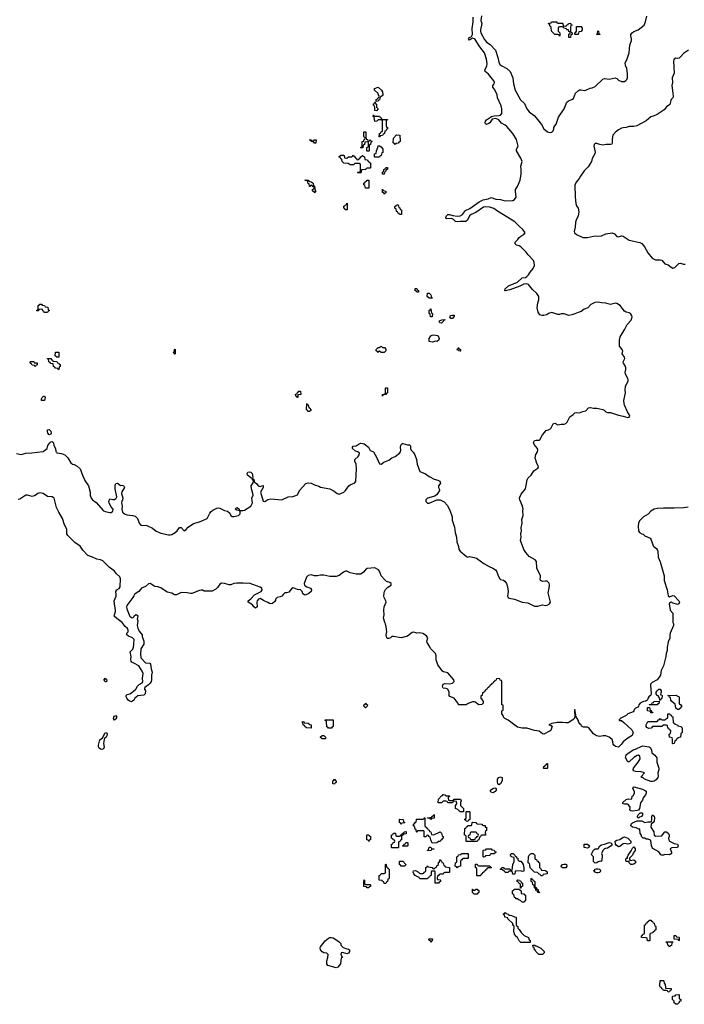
# Model space of a CAD drawing. Header units: inches. Extents: x 2547364 to 2752884, y 552026 to 708734.
# Tile 62 of 85: x 2688529 to 2697100, y 655928 to 668619. Entities that reach past the tile are written whole.
import ezdxf

# ---------------------------------------------------------------- set-up
doc = ezdxf.new("R2010")
doc.units = ezdxf.units.IN
doc.header["$MEASUREMENT"] = 0
for name, color, linetype in [('C6685', 7, 'Continuous'), ('C6686', 7, 'Continuous'), ('C6695', 7, 'Continuous'), ('C6696', 7, 'Continuous')]:
    doc.layers.add(name, color=color, linetype=linetype)

msp = doc.modelspace()

# ---------------------------------------------------------------- linework, layer by layer
at = {"layer": 'C6685', "color": 6}
msp.add_lwpolyline([(2690000, 659848), (2689985, 659835), (2689970, 659826), (2689950, 659834), (2689930, 659849), (2689910, 659874), (2689901, 659890), (2689904, 659910), (2689917, 659923), (2689950, 659931), (2689970, 659942), (2690000, 659967)], dxfattribs=at)
for points in [[(2689750, 659589), (2689738, 659610), (2689744, 659630), (2689750, 659642), (2689771, 659651), (2689781, 659630), (2689770, 659606)], [(2689590, 659214), (2689570, 659215), (2689553, 659230), (2689545, 659245), (2689546, 659270), (2689564, 659336), (2689599, 659361), (2689630, 659426), (2689650, 659432), (2689659, 659410), (2689655, 659390), (2689644, 659370), (2689625, 659355), (2689619, 659341), (2689610, 659290), (2689617, 659243), (2689610, 659221)]]:
    msp.add_lwpolyline(points, close=True, dxfattribs=at)
at = {"layer": 'C6686', "color": 6}
for points in [[(2688846, 664846), (2688842, 664862), (2688827, 664867), (2688822, 664882), (2688810, 664886), (2688778, 664882), (2688773, 664867), (2688750, 664866), (2688748, 664870), (2688762, 664878), (2688766, 664890), (2688767, 664933), (2688782, 664938), (2688790, 664954), (2688810, 664954), (2688818, 664938), (2688850, 664934), (2688858, 664918), (2688893, 664913), (2688898, 664878), (2688914, 664870), (2688898, 664862), (2688890, 664846)], [(2689030, 664106), (2689022, 664122), (2688990, 664128), (2688982, 664142), (2688966, 664150), (2688962, 664182), (2688930, 664186), (2688922, 664202), (2688906, 664210), (2688902, 664242), (2688888, 664248), (2688890, 664254), (2688932, 664252), (2688938, 664238), (2688954, 664230), (2688958, 664218), (2689010, 664212), (2689018, 664198), (2689034, 664190), (2689038, 664178), (2689050, 664174), (2689051, 664149), (2689038, 664142), (2689034, 664110)], [(2689030, 664268), (2689008, 664268), (2688987, 664287), (2688990, 664334), (2689032, 664332), (2689034, 664270)], [(2688730, 664146), (2688722, 664162), (2688690, 664166), (2688682, 664182), (2688670, 664186), (2688666, 664210), (2688670, 664214), (2688710, 664214), (2688718, 664198), (2688754, 664194), (2688754, 664170), (2688738, 664162)], [(2688850, 663709), (2688809, 663710), (2688809, 663730), (2688818, 663750), (2688830, 663762), (2688850, 663771), (2688858, 663750)], [(2688910, 663267), (2688893, 663290), (2688887, 663310), (2688890, 663331), (2688910, 663336), (2688930, 663316), (2688935, 663290), (2688930, 663275)], [(2689630, 660086), (2689622, 660102), (2689608, 660110), (2689622, 660118), (2689630, 660132), (2689638, 660118), (2689652, 660112), (2689650, 660086)]]:
    msp.add_lwpolyline(points, close=True, dxfattribs=at)
for points in [[(2688490, 663029), (2688550, 663016), (2688610, 663030), (2688685, 663035), (2688830, 663052), (2688884, 663090), (2688894, 663130), (2688916, 663164), (2688930, 663177), (2688950, 663184), (2688966, 663166), (2688969, 663130), (2688989, 663090), (2688995, 663055), (2689003, 663043), (2689010, 663038), (2689070, 663027), (2689110, 663010), (2689150, 662970), (2689189, 662909), (2689210, 662892), (2689230, 662887), (2689270, 662865), (2689307, 662830), (2689319, 662810), (2689330, 662770), (2689370, 662679), (2689415, 662610), (2689439, 662530), (2689438, 662490), (2689450, 662450), (2689470, 662430), (2689517, 662397), (2689610, 662290), (2689630, 662279), (2689690, 662267), (2689711, 662269), (2689730, 662284), (2689733, 662310), (2689706, 662346), (2689685, 662390), (2689680, 662410), (2689690, 662442), (2689730, 662434), (2689750, 662436), (2689774, 662450), (2689780, 662470), (2689762, 662570), (2689760, 662610), (2689764, 662630), (2689770, 662641), (2689790, 662644), (2689830, 662617), (2689850, 662620), (2689870, 662615), (2689882, 662590), (2689848, 662532), (2689843, 662510), (2689858, 662450), (2689857, 662430), (2689847, 662410), (2689844, 662390), (2689850, 662350), (2689845, 662310), (2689854, 662270), (2689862, 662262), (2689879, 662250), (2689910, 662239), (2689990, 662230), (2690000, 662226)], [(2690000, 660635), (2689985, 660650), (2689932, 660672), (2689910, 660690), (2689909, 660710), (2689929, 660731), (2689930, 660750), (2689918, 660770), (2689890, 660797), (2689850, 660850), (2689780, 660900), (2689749, 660930), (2689750, 660950), (2689764, 660990), (2689764, 661010), (2689750, 661090), (2689749, 661130), (2689773, 661190), (2689775, 661210), (2689770, 661250), (2689781, 661270), (2689811, 661289), (2689823, 661310), (2689831, 661410), (2689819, 661439), (2689776, 661476), (2689750, 661510), (2689684, 661564), (2689602, 661642), (2689570, 661657), (2689524, 661664), (2689470, 661691), (2689410, 661714), (2689343, 661783), (2689310, 661834), (2689242, 661882), (2689151, 661971), (2689139, 661990), (2689136, 662050), (2689108, 662108), (2689082, 662190), (2689033, 662270), (2689006, 662330), (2688973, 662450), (2688950, 662470), (2688890, 662475), (2688830, 662513), (2688790, 662521), (2688765, 662510), (2688730, 662484), (2688690, 662473), (2688630, 662490), (2688610, 662490), (2688530, 662440), (2688510, 662435)], [(2690000, 661191), (2689989, 661170), (2689910, 661070), (2689906, 661050), (2689910, 661026), (2689939, 660950), (2689950, 660930), (2689970, 660913), (2689990, 660911), (2690000, 660924)], [(2690000, 660323), (2689976, 660336), (2689965, 660350), (2689961, 660370), (2689967, 660410), (2689956, 660470), (2689990, 660507), (2689998, 660530), (2690000, 660572)]]:
    msp.add_lwpolyline(points, dxfattribs=at)
at = {"layer": 'C6695', "color": 6}
for points in [[(2690140, 660000), (2690138, 659990), (2690152, 659970), (2690146, 659930), (2690128, 659912), (2690054, 659906), (2690011, 659870), (2690006, 659854), (2690000, 659848)], [(2690000, 659967), (2690028, 659991), (2690033, 660000)], [(2694557, 660000), (2694554, 659990), (2694538, 659982), (2694530, 659966), (2694518, 659962), (2694513, 659947), (2694498, 659942), (2694494, 659910), (2694478, 659902), (2694474, 659890), (2694474, 659870), (2694485, 659865), (2694505, 659830), (2694505, 659810), (2694487, 659793), (2694450, 659790), (2694402, 659822), (2694390, 659827), (2694370, 659827), (2694314, 659806), (2694288, 659788), (2694190, 659786), (2694183, 659803), (2694130, 659875), (2694075, 659895), (2694069, 659910), (2694069, 659950), (2694050, 659989), (2694030, 660000), (2694026, 660000)], [(2696669, 660000), (2696670, 659990), (2696672, 659930), (2696667, 659913), (2696643, 659890), (2696631, 659870), (2696627, 659853), (2696618, 659842), (2696605, 659835), (2696597, 659837), (2696572, 659830), (2696530, 659809), (2696514, 659790), (2696511, 659769), (2696503, 659757), (2696470, 659744), (2696456, 659730), (2696451, 659709), (2696441, 659699), (2696371, 659670), (2696349, 659651), (2696271, 659610), (2696266, 659594), (2696254, 659590), (2696265, 659585), (2696290, 659585), (2696322, 659562), (2696425, 659465), (2696439, 659430), (2696426, 659394), (2696359, 659350), (2696311, 659309), (2696285, 659275), (2696250, 659244), (2696211, 659251), (2696189, 659269), (2696182, 659282), (2696180, 659310), (2696170, 659341), (2696133, 659373), (2696086, 659390), (2696054, 659390), (2696010, 659379), (2695969, 659389), (2695930, 659414), (2695869, 659490), (2695850, 659501), (2695799, 659499), (2695773, 659513), (2695768, 659530), (2695757, 659537), (2695739, 659559), (2695729, 659590), (2695702, 659642), (2695690, 659646), (2695683, 659617), (2695664, 659596), (2695602, 659558), (2695570, 659554), (2695530, 659559), (2695461, 659559), (2695391, 659549), (2695354, 659530), (2695383, 659523), (2695402, 659510), (2695390, 659498), (2695383, 659470), (2695369, 659451), (2695290, 659410), (2695270, 659413), (2695230, 659450), (2695170, 659458), (2695070, 659486), (2695010, 659487), (2694950, 659501), (2694830, 659590), (2694786, 659610), (2694767, 659627), (2694766, 659650), (2694746, 659670), (2694746, 659710), (2694762, 659718), (2694766, 659730), (2694766, 659770), (2694762, 659782), (2694746, 659790), (2694746, 660000)]]:
    msp.add_lwpolyline(points, dxfattribs=at)
for points in [[(2696786, 659846), (2696782, 659882), (2696768, 659888), (2696766, 659906), (2696749, 659909), (2696738, 659930), (2696738, 659950), (2696748, 659970), (2696772, 659992), (2696790, 659992), (2696802, 659970), (2696802, 659950), (2696794, 659930), (2696798, 659918), (2696810, 659914), (2696813, 659907), (2696812, 659870), (2696798, 659862), (2696790, 659846)], [(2692990, 659749), (2692969, 659770), (2692970, 659792), (2692986, 659794), (2692990, 659811), (2692998, 659798), (2693014, 659790), (2693012, 659770)], [(2696650, 659786), (2696646, 659790), (2696650, 659794), (2696682, 659798), (2696687, 659813), (2696702, 659818), (2696708, 659832), (2696774, 659834), (2696774, 659810), (2696758, 659802), (2696750, 659788)], [(2697010, 659726), (2696990, 659746), (2696982, 659802), (2696970, 659806), (2696936, 659836), (2696928, 659850), (2696922, 659882), (2696910, 659886), (2696902, 659902), (2696886, 659910), (2696990, 659912), (2697034, 659890), (2697034, 659810), (2697038, 659798), (2697050, 659794), (2697058, 659778), (2697074, 659770), (2697058, 659762), (2697054, 659750), (2697030, 659726)], [(2695690, 659726), (2695684, 659716), (2695683, 659697), (2695690, 659652), (2695702, 659658)], [(2696950, 659286), (2696946, 659290), (2696947, 659347), (2696942, 659362), (2696908, 659370), (2696906, 659410), (2696922, 659418), (2696926, 659450), (2696922, 659462), (2696907, 659467), (2696902, 659482), (2696888, 659488), (2696882, 659522), (2696870, 659526), (2696830, 659526), (2696810, 659508), (2696690, 659508), (2696671, 659489), (2696643, 659483), (2696616, 659496), (2696608, 659510), (2696608, 659532), (2696629, 659571), (2696750, 659574), (2696767, 659593), (2696782, 659598), (2696790, 659612), (2696798, 659598), (2696813, 659593), (2696847, 659593), (2696862, 659598), (2696866, 659610), (2696882, 659618), (2696886, 659630), (2696886, 659670), (2696914, 659670), (2696918, 659658), (2696930, 659654), (2696938, 659638), (2696952, 659632), (2696958, 659558), (2696972, 659552), (2696978, 659538), (2697014, 659530), (2697018, 659518), (2697054, 659510), (2697072, 659490), (2697073, 659433), (2697070, 659426), (2697058, 659422), (2697054, 659410), (2697052, 659370), (2697018, 659362), (2697014, 659350), (2696994, 659346), (2696990, 659326), (2696978, 659322), (2696970, 659288)], [(2696670, 659686), (2696662, 659702), (2696626, 659710), (2696626, 659750), (2696630, 659754), (2696653, 659753), (2696658, 659718), (2696673, 659713), (2696678, 659698), (2696693, 659693), (2696690, 659686)], [(2692290, 659488), (2692226, 659490), (2692206, 659510), (2692202, 659522), (2692186, 659530), (2692182, 659562), (2692166, 659570), (2692192, 659572), (2692198, 659558), (2692250, 659552), (2692270, 659534), (2692290, 659532)], [(2692510, 659486), (2692502, 659502), (2692490, 659506), (2692486, 659570), (2692482, 659582), (2692467, 659587), (2692467, 659593), (2692573, 659593), (2692572, 659510), (2692558, 659502), (2692550, 659486)], [(2692430, 659348), (2692410, 659366), (2692410, 659374), (2692428, 659392), (2692452, 659392), (2692474, 659370), (2692474, 659350), (2692470, 659348)], [(2696690, 658800), (2696670, 658801), (2696588, 658830), (2696569, 658849), (2696546, 658850), (2696548, 658870), (2696562, 658878), (2696570, 658894), (2696586, 658910), (2696545, 658925), (2696470, 658930), (2696450, 658939), (2696442, 658950), (2696444, 658970), (2696506, 659050), (2696529, 659090), (2696528, 659128), (2696510, 659138), (2696490, 659134), (2696450, 659109), (2696390, 659054), (2696370, 659054), (2696343, 659110), (2696350, 659142), (2696374, 659166), (2696449, 659211), (2696470, 659216), (2696562, 659258), (2696645, 659245), (2696658, 659238), (2696675, 659210), (2696683, 659170), (2696718, 659138), (2696744, 659104), (2696746, 659050), (2696771, 658970), (2696771, 658950), (2696760, 658910), (2696763, 658870), (2696758, 658850), (2696737, 658823), (2696710, 658805)], [(2695290, 658966), (2695286, 658970), (2695290, 658994), (2695302, 658998), (2695306, 659010), (2695322, 659018), (2695330, 659031), (2695334, 659030), (2695334, 658970), (2695330, 658966)], [(2692590, 658766), (2692569, 658769), (2692566, 658790), (2692566, 658810), (2692582, 658818), (2692590, 658832), (2692598, 658818), (2692612, 658810), (2692612, 658788), (2692598, 658782)], [(2694710, 658758), (2694694, 658774), (2694690, 658790), (2694689, 658830), (2694709, 658851), (2694730, 658858), (2694751, 658850), (2694751, 658810), (2694730, 658769)], [(2694630, 658655), (2694610, 658662), (2694602, 658670), (2694602, 658690), (2694630, 658711), (2694658, 658718), (2694674, 658710), (2694674, 658690), (2694662, 658670), (2694650, 658662)], [(2696437, 658417), (2696410, 658422), (2696398, 658430), (2696402, 658470), (2696380, 658500), (2696369, 658509), (2696330, 658506), (2696309, 658510), (2696309, 658530), (2696350, 658566), (2696370, 658578), (2696386, 658574), (2696422, 658578), (2696429, 658611), (2696442, 658618), (2696458, 658650), (2696458, 658670), (2696438, 658710), (2696446, 658730), (2696449, 658731), (2696560, 658700), (2696600, 658680), (2696607, 658667), (2696608, 658650), (2696599, 658630), (2696570, 658590), (2696561, 658559), (2696534, 658526), (2696522, 658450), (2696508, 658432), (2696490, 658427)], [(2694070, 658554), (2694110, 658554), (2694122, 658558), (2694130, 658574), (2694214, 658570), (2694222, 658550), (2694214, 658530), (2694214, 658490), (2694252, 658450), (2694254, 658410), (2694250, 658408), (2694210, 658409), (2694178, 658438), (2694149, 658450), (2694148, 658492), (2694166, 658510), (2694162, 658542), (2694130, 658546), (2694118, 658542), (2694110, 658526), (2694050, 658526), (2694042, 658542), (2694030, 658546), (2693990, 658546), (2693970, 658526), (2693930, 658526), (2693926, 658530), (2693929, 658570), (2693970, 658614), (2693982, 658618), (2693989, 658631), (2694014, 658630), (2694018, 658618), (2694030, 658614), (2694073, 658613), (2694073, 658607), (2694058, 658602), (2694054, 658590), (2694058, 658558)], [(2694310, 658286), (2694287, 658287), (2694282, 658302), (2694266, 658310), (2694282, 658318), (2694286, 658330), (2694286, 658410), (2694290, 658414), (2694330, 658414), (2694332, 658410), (2694334, 658310), (2694318, 658302)], [(2693450, 658246), (2693442, 658262), (2693426, 658270), (2693426, 658310), (2693430, 658314), (2693474, 658310), (2693478, 658278), (2693494, 658270), (2693490, 658266), (2693458, 658262)], [(2693870, 658114), (2693950, 658151), (2693970, 658134), (2693978, 658098), (2693992, 658090), (2693992, 658068), (2693978, 658062), (2693970, 658046), (2693958, 658042), (2693950, 658026), (2693930, 658026), (2693910, 658008), (2693850, 658006), (2693830, 658046), (2693822, 658082), (2693806, 658090), (2693802, 658102), (2693790, 658106), (2693778, 658102), (2693770, 658088), (2693747, 658087), (2693746, 658150), (2693742, 658162), (2693730, 658166), (2693670, 658166), (2693658, 658162), (2693653, 658147), (2693646, 658150), (2693642, 658182), (2693627, 658187), (2693622, 658222), (2693606, 658230), (2693606, 658250), (2693622, 658258), (2693627, 658273), (2693642, 658278), (2693646, 658310), (2693650, 658314), (2693730, 658314), (2693742, 658318), (2693747, 658333), (2693753, 658333), (2693754, 658230), (2693758, 658218), (2693773, 658213), (2693778, 658198), (2693790, 658194), (2693798, 658178), (2693810, 658174), (2693814, 658154), (2693832, 658150), (2693838, 658118)], [(2693830, 658308), (2693822, 658322), (2693790, 658326), (2693787, 658333), (2693842, 658338), (2693847, 658353), (2693862, 658358), (2693870, 658374), (2693874, 658370), (2693873, 658327), (2693838, 658322)], [(2694533, 658213), (2694547, 658213), (2694551, 658209), (2694551, 658170), (2694538, 658162), (2694533, 658147), (2694534, 658106), (2694490, 658106), (2694478, 658102), (2694472, 658088), (2694458, 658082), (2694450, 658046), (2694438, 658042), (2694430, 658026), (2694287, 658027), (2694286, 658090), (2694282, 658102), (2694266, 658110), (2694270, 658194), (2694282, 658198), (2694290, 658214), (2694302, 658218), (2694310, 658234), (2694350, 658234), (2694362, 658238), (2694366, 658270), (2694370, 658274), (2694410, 658272), (2694418, 658258), (2694430, 658254), (2694490, 658252), (2694498, 658238), (2694512, 658232), (2694530, 658231)], [(2696734, 658094), (2696802, 658098), (2696810, 658101), (2696830, 658130), (2696850, 658150), (2696871, 658151), (2696898, 658130), (2696906, 658110), (2696904, 658090), (2696895, 658070), (2696899, 658050), (2696910, 658031), (2696970, 658001), (2697010, 657991), (2697022, 657970), (2697010, 657949), (2696937, 657943), (2696923, 657937), (2696918, 657930), (2696935, 657890), (2696935, 657870), (2696930, 657866), (2696910, 657855), (2696850, 657861), (2696830, 657849), (2696810, 657849), (2696796, 657856), (2696770, 657892), (2696696, 657936), (2696684, 657950), (2696676, 657970), (2696674, 658014), (2696662, 658042), (2696635, 658055), (2696610, 658055), (2696590, 658069), (2696568, 658070), (2696546, 658090), (2696546, 658110), (2696529, 658129), (2696526, 658186), (2696514, 658186), (2696481, 658201), (2696430, 658210), (2696410, 658230), (2696413, 658250), (2696421, 658259), (2696432, 658268), (2696490, 658292), (2696550, 658291), (2696590, 658272), (2696630, 658281), (2696670, 658278), (2696677, 658283), (2696683, 658310), (2696679, 658350), (2696689, 658370), (2696710, 658352), (2696715, 658330), (2696711, 658290), (2696698, 658270), (2696671, 658249), (2696667, 658210), (2696705, 658150), (2696711, 658110)], [(2696510, 658328), (2696498, 658338), (2696495, 658350), (2696506, 658370), (2696530, 658396), (2696550, 658396), (2696561, 658390), (2696561, 658370), (2696550, 658350), (2696521, 658339)], [(2693330, 657946), (2693326, 657950), (2693326, 657990), (2693342, 657998), (2693347, 658013), (2693362, 658018), (2693366, 658030), (2693362, 658042), (2693347, 658047), (2693342, 658062), (2693326, 658070), (2693326, 658110), (2693342, 658118), (2693350, 658134), (2693370, 658134), (2693374, 658130), (2693378, 658098), (2693390, 658094), (2693430, 658094), (2693442, 658098), (2693447, 658113), (2693462, 658118), (2693467, 658133), (2693482, 658138), (2693487, 658153), (2693510, 658154), (2693514, 658150), (2693513, 658127), (2693478, 658122), (2693473, 658107), (2693458, 658102), (2693454, 658090), (2693454, 658050), (2693438, 658042), (2693433, 658027), (2693418, 658022), (2693414, 658010), (2693414, 657950), (2693410, 657946)], [(2694353, 658147), (2694338, 658142), (2694334, 658110), (2694318, 658102), (2694314, 658090), (2694318, 658078), (2694333, 658073), (2694338, 658058), (2694350, 658054), (2694390, 658054), (2694402, 658058), (2694408, 658072), (2694422, 658078), (2694427, 658093), (2694442, 658098), (2694446, 658110), (2694442, 658122), (2694427, 658127), (2694422, 658142), (2694410, 658146)], [(2693030, 658026), (2693022, 658042), (2693006, 658050), (2693006, 658110), (2693010, 658114), (2693033, 658113), (2693038, 658098), (2693054, 658090), (2693054, 658050), (2693038, 658042)], [(2696370, 657992), (2696330, 657999), (2696310, 657996), (2696270, 657963), (2696250, 657956), (2696220, 657980), (2696212, 657990), (2696209, 658030), (2696230, 658043), (2696270, 658051), (2696310, 658084), (2696330, 658087), (2696370, 658071), (2696411, 658030), (2696411, 658009), (2696400, 658000)], [(2693470, 657966), (2693466, 657970), (2693482, 657978), (2693487, 657993), (2693502, 657998), (2693507, 658013), (2693530, 658014), (2693534, 658010), (2693534, 657970), (2693530, 657966)], [(2693830, 657908), (2693789, 657909), (2693790, 657914), (2693802, 657918), (2693810, 657954), (2693830, 657954), (2693838, 657938), (2693870, 657934), (2693874, 657930), (2693870, 657926), (2693838, 657922)], [(2694510, 657826), (2694506, 657830), (2694506, 657910), (2694510, 657914), (2694542, 657918), (2694550, 657934), (2694610, 657934), (2694618, 657918), (2694650, 657914), (2694658, 657898), (2694672, 657890), (2694658, 657882), (2694652, 657868), (2694610, 657866), (2694598, 657862), (2694592, 657848), (2694538, 657842), (2694530, 657828)], [(2695850, 657939), (2695810, 657949), (2695808, 657990), (2695850, 657991), (2695876, 657970), (2695870, 657949)], [(2696034, 657770), (2696014, 657774), (2695990, 657766), (2695970, 657753), (2695950, 657749), (2695929, 657769), (2695929, 657829), (2695908, 657850), (2695904, 657864), (2695927, 657913), (2695950, 657931), (2695989, 657931), (2696010, 657971), (2696030, 657985), (2696071, 657991), (2696130, 658015), (2696151, 658011), (2696171, 657990), (2696156, 657970), (2696110, 657939), (2696083, 657937), (2696070, 657930), (2696051, 657910), (2696039, 657890), (2696034, 657870), (2696041, 657850), (2696041, 657830)], [(2696402, 657782), (2696450, 657790), (2696471, 657771), (2696470, 657750), (2696450, 657734), (2696430, 657729), (2696409, 657729), (2696389, 657750), (2696387, 657767), (2696349, 657769), (2696346, 657790), (2696349, 657810), (2696368, 657812), (2696368, 657828), (2696376, 657850), (2696416, 657904), (2696430, 657942), (2696450, 657956), (2696466, 657930), (2696467, 657910), (2696442, 657878), (2696430, 657849), (2696392, 657810), (2696393, 657793)], [(2693450, 657708), (2693442, 657722), (2693426, 657730), (2693426, 657770), (2693430, 657774), (2693470, 657772), (2693510, 657732), (2693510, 657726), (2693490, 657708)], [(2693930, 657488), (2693889, 657490), (2693886, 657630), (2693882, 657642), (2693870, 657646), (2693838, 657642), (2693834, 657630), (2693834, 657590), (2693818, 657582), (2693813, 657567), (2693798, 657562), (2693790, 657546), (2693690, 657546), (2693682, 657562), (2693630, 657589), (2693610, 657609), (2693604, 657630), (2693609, 657650), (2693632, 657652), (2693674, 657630), (2693690, 657614), (2693730, 657614), (2693742, 657618), (2693746, 657630), (2693762, 657638), (2693766, 657650), (2693766, 657690), (2693782, 657698), (2693788, 657712), (2693794, 657710), (2693798, 657698), (2693850, 657692), (2693858, 657678), (2693870, 657674), (2693882, 657678), (2693886, 657690), (2693906, 657694), (2693910, 657714), (2693928, 657732), (2693930, 657754), (2693942, 657758), (2693948, 657790), (2693952, 657792), (2693958, 657778), (2693970, 657774), (2693974, 657754), (2693992, 657750), (2693998, 657718), (2694012, 657712), (2694018, 657698), (2694073, 657693), (2694074, 657630), (2694070, 657626), (2694010, 657626), (2693998, 657622), (2693990, 657606), (2693950, 657606), (2693938, 657602), (2693932, 657588), (2693918, 657582), (2693914, 657550), (2693918, 657538), (2693950, 657534), (2693954, 657530), (2693954, 657510), (2693938, 657502)], [(2694170, 657686), (2694162, 657702), (2694146, 657710), (2694148, 657752), (2694162, 657758), (2694166, 657770), (2694166, 657830), (2694182, 657838), (2694190, 657854), (2694222, 657858), (2694228, 657872), (2694313, 657873), (2694313, 657807), (2694250, 657806), (2694238, 657802), (2694232, 657788), (2694218, 657782), (2694214, 657770), (2694213, 657707), (2694178, 657702)], [(2695010, 657638), (2694987, 657647), (2694930, 657646), (2694918, 657642), (2694914, 657610), (2694910, 657606), (2694887, 657607), (2694882, 657642), (2694850, 657646), (2694838, 657642), (2694830, 657626), (2694790, 657626), (2694782, 657642), (2694766, 657650), (2694762, 657662), (2694730, 657666), (2694726, 657670), (2694742, 657678), (2694747, 657693), (2694767, 657693), (2694774, 657690), (2694778, 657678), (2694790, 657674), (2694850, 657674), (2694858, 657658), (2694870, 657654), (2694882, 657658), (2694889, 657731), (2694906, 657770), (2694906, 657810), (2694902, 657822), (2694869, 657830), (2694858, 657850), (2694866, 657870), (2694869, 657871), (2694892, 657870), (2694914, 657850), (2694918, 657838), (2694934, 657830), (2694938, 657818), (2694953, 657813), (2694954, 657790), (2694970, 657774), (2694991, 657771), (2695011, 657751), (2695022, 657730), (2695032, 657688), (2695030, 657646)], [(2695250, 657586), (2695242, 657602), (2695230, 657606), (2695207, 657627), (2695166, 657630), (2695110, 657686), (2695107, 657727), (2695102, 657742), (2695088, 657750), (2695089, 657830), (2695098, 657850), (2695110, 657862), (2695130, 657871), (2695150, 657871), (2695174, 657850), (2695174, 657810), (2695178, 657798), (2695193, 657793), (2695198, 657778), (2695213, 657773), (2695218, 657758), (2695232, 657752), (2695232, 657690), (2695254, 657670), (2695258, 657658), (2695308, 657652), (2695330, 657634), (2695330, 657608), (2695278, 657602), (2695270, 657586)], [(2693230, 657486), (2693226, 657506), (2693206, 657510), (2693202, 657522), (2693166, 657530), (2693166, 657590), (2693182, 657598), (2693190, 657614), (2693230, 657614), (2693242, 657618), (2693246, 657630), (2693246, 657730), (2693250, 657734), (2693254, 657730), (2693258, 657698), (2693273, 657693), (2693278, 657678), (2693294, 657670), (2693293, 657553), (2693290, 657546), (2693278, 657542), (2693274, 657510), (2693258, 657502), (2693250, 657486)], [(2694450, 657714), (2694590, 657714), (2694598, 657698), (2694613, 657693), (2694610, 657686), (2694570, 657686), (2694558, 657682), (2694554, 657670), (2694538, 657662), (2694534, 657650), (2694518, 657642), (2694514, 657630), (2694498, 657622), (2694494, 657610), (2694478, 657602), (2694470, 657586), (2694430, 657586), (2694426, 657590), (2694426, 657670), (2694422, 657682), (2694406, 657690), (2694407, 657733), (2694430, 657734), (2694438, 657718)], [(2695550, 657685), (2695527, 657687), (2695517, 657697), (2695513, 657710), (2695530, 657730), (2695550, 657736), (2695574, 657734), (2695582, 657730), (2695586, 657710), (2695570, 657689)], [(2695970, 657622), (2695946, 657630), (2695942, 657642), (2695926, 657650), (2695946, 657654), (2695948, 657670), (2695965, 657675), (2695990, 657676), (2696010, 657671), (2696018, 657650), (2696010, 657629), (2695990, 657622)], [(2692990, 657474), (2693050, 657474), (2693054, 657470), (2693053, 657447), (2693038, 657442), (2693030, 657428), (2693008, 657428), (2693002, 657442), (2692967, 657447), (2692966, 657510), (2692970, 657532), (2692974, 657530), (2692974, 657490), (2692978, 657478)], [(2694986, 657426), (2694986, 657470), (2694982, 657482), (2694970, 657486), (2694962, 657502), (2694946, 657510), (2694946, 657530), (2694950, 657534), (2694974, 657530), (2694978, 657518), (2694990, 657514), (2694998, 657498), (2695012, 657490), (2695014, 657450), (2694998, 657442), (2694990, 657426)], [(2695230, 657366), (2695210, 657368), (2695206, 657386), (2695188, 657390), (2695187, 657407), (2695182, 657422), (2695168, 657430), (2695162, 657462), (2695146, 657470), (2695142, 657502), (2695126, 657510), (2695126, 657550), (2695130, 657554), (2695138, 657538), (2695154, 657530), (2695158, 657518), (2695174, 657510), (2695174, 657450), (2695178, 657438), (2695190, 657434), (2695194, 657414), (2695210, 657412), (2695218, 657378), (2695232, 657372)], [(2694390, 657348), (2694370, 657368), (2694368, 657412), (2694374, 657410), (2694378, 657398), (2694390, 657394), (2694402, 657398), (2694408, 657412), (2694430, 657412), (2694438, 657398), (2694450, 657394), (2694452, 657368), (2694438, 657362), (2694430, 657348)], [(2695010, 657246), (2694988, 657268), (2694970, 657269), (2694950, 657288), (2694930, 657288), (2694922, 657302), (2694910, 657306), (2694902, 657342), (2694886, 657350), (2694886, 657390), (2694902, 657398), (2694907, 657413), (2694974, 657414), (2694978, 657398), (2694994, 657390), (2694998, 657358), (2695030, 657354), (2695038, 657338), (2695050, 657334), (2695054, 657270), (2695030, 657246)], [(2694990, 656726), (2694970, 656746), (2694949, 656789), (2694936, 656796), (2694909, 656830), (2694902, 656870), (2694907, 656927), (2694902, 656942), (2694890, 656946), (2694888, 656968), (2694826, 657030), (2694822, 657042), (2694786, 657050), (2694782, 657082), (2694766, 657090), (2694782, 657098), (2694787, 657113), (2694794, 657110), (2694798, 657098), (2694834, 657090), (2694838, 657078), (2694870, 657072), (2694910, 657054), (2694933, 657053), (2694931, 656951), (2694938, 656938), (2694951, 656930), (2694951, 656911), (2694970, 656892), (2694995, 656855), (2695036, 656816), (2695090, 656791), (2695101, 656761), (2695111, 656750), (2695110, 656726)], [(2696650, 656746), (2696627, 656747), (2696622, 656782), (2696610, 656786), (2696547, 656787), (2696546, 656810), (2696562, 656818), (2696567, 656833), (2696582, 656838), (2696586, 656850), (2696586, 656950), (2696602, 656958), (2696610, 656974), (2696622, 656978), (2696627, 656993), (2696642, 656998), (2696647, 657013), (2696670, 657014), (2696678, 656998), (2696690, 656994), (2696698, 656978), (2696712, 656972), (2696718, 656938), (2696734, 656930), (2696734, 656890), (2696718, 656882), (2696714, 656870), (2696698, 656862), (2696694, 656850), (2696658, 656842), (2696654, 656830), (2696654, 656750)], [(2692750, 656579), (2692690, 656594), (2692674, 656590), (2692672, 656570), (2692691, 656530), (2692673, 656527), (2692666, 656450), (2692630, 656408), (2692610, 656399), (2692502, 656430), (2692490, 656450), (2692490, 656490), (2692505, 656530), (2692509, 656570), (2692489, 656589), (2692450, 656592), (2692430, 656604), (2692410, 656630), (2692404, 656650), (2692410, 656670), (2692470, 656744), (2692510, 656780), (2692530, 656790), (2692550, 656790), (2692570, 656783), (2692630, 656748), (2692655, 656730), (2692671, 656710), (2692671, 656690), (2692701, 656661), (2692750, 656641), (2692770, 656638), (2692782, 656630), (2692783, 656610), (2692770, 656587)], [(2693830, 656729), (2693826, 656746), (2693808, 656750), (2693806, 656770), (2693810, 656774), (2693852, 656770), (2693850, 656746), (2693838, 656742)], [(2697030, 656746), (2697022, 656762), (2696967, 656767), (2696967, 656813), (2696990, 656814), (2696998, 656798), (2697030, 656794), (2697034, 656790), (2697034, 656750)], [(2695182, 656682), (2695190, 656682), (2695250, 656651), (2695272, 656630), (2695292, 656610), (2695294, 656590), (2695270, 656569), (2695226, 656570), (2695186, 656610), (2695182, 656622), (2695166, 656630), (2695162, 656662), (2695150, 656666), (2695146, 656690), (2695174, 656690)], [(2696910, 656666), (2696902, 656682), (2696886, 656690), (2696882, 656722), (2696867, 656727), (2696867, 656733), (2696953, 656733), (2696953, 656727), (2696938, 656722), (2696933, 656687), (2696918, 656682)], [(2696890, 656086), (2696882, 656102), (2696867, 656107), (2696830, 656108), (2696822, 656122), (2696810, 656126), (2696806, 656146), (2696790, 656148), (2696786, 656170), (2696787, 656233), (2696830, 656234), (2696834, 656230), (2696838, 656198), (2696852, 656192), (2696858, 656138), (2696931, 656131), (2696932, 656110), (2696914, 656106), (2696910, 656088)], [(2696990, 655928), (2696970, 655946), (2696968, 655968), (2696946, 655990), (2696947, 656027), (2696950, 656032), (2696982, 656038), (2696990, 656052), (2697030, 656054), (2697034, 656050), (2697034, 656010), (2697038, 655998), (2697054, 655990), (2697054, 655970), (2697034, 655966), (2697032, 655950), (2697010, 655929)]]:
    msp.add_lwpolyline(points, close=True, dxfattribs=at)
at = {"layer": 'C6696', "color": 6}
for points in [[(2690000, 662226), (2690019, 662219), (2690047, 662190), (2690057, 662170), (2690068, 662128), (2690090, 662104), (2690170, 662099), (2690243, 662063), (2690288, 662028), (2690350, 662001), (2690450, 661980), (2690470, 661978), (2690490, 661984), (2690535, 662010), (2690560, 662030), (2690590, 662074), (2690612, 662072), (2690650, 662030), (2690670, 662042), (2690701, 662079), (2690770, 662124), (2690850, 662147), (2690949, 662190), (2690983, 662257), (2691000, 662280), (2691022, 662298), (2691070, 662324), (2691090, 662328), (2691110, 662324), (2691170, 662293), (2691210, 662286), (2691239, 662259), (2691251, 662230), (2691270, 662215), (2691290, 662214), (2691349, 662230), (2691372, 662250), (2691374, 662274), (2691369, 662289), (2691330, 662295), (2691310, 662310), (2691328, 662330), (2691350, 662318), (2691358, 662310), (2691358, 662298), (2691371, 662291), (2691410, 662294), (2691430, 662299), (2691510, 662348), (2691530, 662390), (2691522, 662450), (2691538, 662490), (2691537, 662510), (2691518, 662570), (2691513, 662610), (2691542, 662650), (2691546, 662670), (2691542, 662682), (2691530, 662686), (2691528, 662708), (2691510, 662714), (2691467, 662747), (2691461, 662770), (2691472, 662788), (2691490, 662793), (2691510, 662788), (2691528, 662770), (2691537, 662723), (2691533, 662713), (2691538, 662698), (2691550, 662694), (2691551, 662670), (2691558, 662658), (2691581, 662641), (2691605, 662610), (2691630, 662603), (2691650, 662612), (2691670, 662614), (2691671, 662590), (2691636, 662530), (2691671, 662411), (2691690, 662408), (2691730, 662433), (2691770, 662441), (2691910, 662430), (2691990, 662469), (2692050, 662474), (2692090, 662485), (2692110, 662495), (2692138, 662550), (2692219, 662641), (2692250, 662650), (2692286, 662646), (2692330, 662622), (2692385, 662605), (2692410, 662593), (2692530, 662570), (2692583, 662543), (2692623, 662510), (2692650, 662504), (2692710, 662531), (2692730, 662551), (2692772, 662610), (2692790, 662624), (2692849, 662650), (2692862, 662670), (2692873, 662830), (2692870, 662890), (2692850, 662930), (2692852, 662948), (2692896, 662990), (2692907, 663010), (2692910, 663030), (2692890, 663050), (2692859, 663059), (2692821, 663090), (2692819, 663110), (2692830, 663123), (2692870, 663128), (2692908, 663152), (2692930, 663159), (2692970, 663150), (2693026, 663110), (2693048, 663068), (2693090, 663048), (2693133, 662973), (2693170, 662895), (2693190, 662891), (2693223, 662917), (2693290, 662940), (2693327, 662973), (2693370, 662990), (2693429, 663030), (2693442, 663050), (2693445, 663070), (2693442, 663110), (2693446, 663130), (2693453, 663147), (2693464, 663156), (2693470, 663158), (2693530, 663139), (2693558, 663138), (2693567, 663127), (2693570, 663090), (2693578, 663070), (2693603, 663043), (2693623, 663010), (2693645, 662950), (2693656, 662890), (2693690, 662794), (2693764, 662764), (2693810, 662731), (2693876, 662696), (2693923, 662683), (2693949, 662669), (2693954, 662646), (2693948, 662630), (2693930, 662610), (2693930, 662590), (2693939, 662570), (2693941, 662550), (2693923, 662517), (2693906, 662494), (2693883, 662477), (2693787, 662450), (2693767, 662430), (2693767, 662410), (2693788, 662388), (2693810, 662389), (2693910, 662430), (2693930, 662432), (2693950, 662429), (2694003, 662403), (2694043, 662363), (2694077, 662297), (2694105, 662210), (2694105, 662170), (2694136, 662076), (2694144, 662010), (2694164, 661950), (2694167, 661890), (2694187, 661830), (2694194, 661790), (2694209, 661769), (2694290, 661701), (2694310, 661693), (2694330, 661698), (2694390, 661689), (2694419, 661679), (2694514, 661610), (2694583, 661570), (2694630, 661550), (2694666, 661526), (2694683, 661503), (2694699, 661450), (2694719, 661410), (2694730, 661402), (2694770, 661393), (2694784, 661384), (2694805, 661350), (2694819, 661310), (2694827, 661250), (2694820, 661190), (2694830, 661170), (2694842, 661162), (2694910, 661149), (2695010, 661110), (2695082, 661102), (2695170, 661059), (2695210, 661059), (2695270, 661076), (2695310, 661070), (2695330, 661074), (2695362, 661090), (2695374, 661110), (2695372, 661130), (2695343, 661230), (2695357, 661290), (2695360, 661330), (2695355, 661355), (2695345, 661370), (2695330, 661380), (2695310, 661383), (2695270, 661379), (2695247, 661390), (2695241, 661410), (2695247, 661430), (2695246, 661450), (2695198, 661550), (2695194, 661634), (2695176, 661656), (2695101, 661701), (2695056, 661750), (2695030, 661790), (2694986, 661906), (2694996, 661950), (2694990, 661990), (2694999, 662030), (2694998, 662070), (2695010, 662130), (2695005, 662175), (2695020, 662230), (2695016, 662290), (2695021, 662310), (2695015, 662350), (2694978, 662430), (2694974, 662450), (2694977, 662463), (2694998, 662502), (2695052, 662570), (2695074, 662690), (2695087, 662713), (2695127, 662750), (2695158, 662802), (2695210, 662838), (2695220, 662850), (2695217, 662870), (2695198, 662898), (2695175, 662970), (2695184, 663016), (2695206, 663050), (2695211, 663070), (2695208, 663090), (2695165, 663145), (2695156, 663170), (2695170, 663194), (2695190, 663200), (2695230, 663199), (2695236, 663204), (2695270, 663270), (2695318, 663322), (2695330, 663329), (2695350, 663332), (2695378, 663350), (2695410, 663411), (2695430, 663418), (2695470, 663399), (2695510, 663407), (2695550, 663407), (2695570, 663412), (2695590, 663431), (2695622, 663498), (2695667, 663530), (2695689, 663551), (2695710, 663557), (2695750, 663550), (2695790, 663567), (2695830, 663577), (2695866, 663614), (2695880, 663620), (2695890, 663622), (2695930, 663612), (2695970, 663610), (2696050, 663594), (2696066, 663586), (2696090, 663563), (2696110, 663555), (2696150, 663555), (2696250, 663520), (2696310, 663510), (2696370, 663490), (2696390, 663495), (2696397, 663510), (2696390, 663530), (2696366, 663566), (2696330, 663650), (2696323, 663670), (2696319, 663710), (2696343, 663810), (2696339, 663850), (2696342, 663890), (2696376, 663964), (2696376, 663976), (2696373, 663993), (2696340, 664050), (2696337, 664070), (2696346, 664110), (2696346, 664130), (2696337, 664157), (2696315, 664190), (2696313, 664210), (2696331, 664250), (2696330, 664270), (2696300, 664310), (2696305, 664350), (2696298, 664370), (2696264, 664410), (2696264, 664490), (2696271, 664530), (2696332, 664628), (2696365, 664690), (2696414, 664746), (2696424, 664770), (2696426, 664790), (2696420, 664810), (2696406, 664830), (2696390, 664840), (2696350, 664851), (2696330, 664862), (2696273, 664933), (2696230, 664959), (2696210, 664964), (2696150, 664946), (2696090, 664966), (2696030, 664970), (2695990, 664980), (2695948, 664972), (2695910, 664957), (2695894, 664946), (2695857, 664903), (2695810, 664886), (2695770, 664857), (2695730, 664846), (2695690, 664826), (2695650, 664814), (2695610, 664808), (2695550, 664828), (2695510, 664826), (2695490, 664818), (2695470, 664818), (2695390, 664844), (2695350, 664831), (2695325, 664815), (2695290, 664804), (2695265, 664805), (2695235, 664815), (2695215, 664850), (2695203, 664903), (2695211, 664969), (2695225, 665010), (2695223, 665050), (2695200, 665090), (2695141, 665141), (2695090, 665206), (2695070, 665213), (2695030, 665210), (2694977, 665183), (2694850, 665136), (2694790, 665124), (2694785, 665130), (2694790, 665150), (2694832, 665188), (2694950, 665236), (2695010, 665290), (2695050, 665297), (2695071, 665309), (2695090, 665330), (2695110, 665364), (2695150, 665410), (2695170, 665450), (2695163, 665490), (2695153, 665513), (2695086, 665586), (2695062, 665622), (2694990, 665692), (2694970, 665703), (2694934, 665714), (2694917, 665730), (2694918, 665750), (2694954, 665786), (2694970, 665810), (2694991, 665829), (2695032, 665848), (2695048, 665870), (2695016, 665916), (2694970, 665956), (2694915, 666015), (2694770, 666105), (2694690, 666150), (2694644, 666184), (2694590, 666204), (2694530, 666207), (2694510, 666201), (2694410, 666133), (2694350, 666108), (2694330, 666089), (2694306, 666034), (2694283, 666017), (2694210, 666018), (2694170, 666012), (2694150, 666018), (2694123, 666043), (2694096, 666056), (2694028, 666050), (2694025, 666070), (2694033, 666090), (2694052, 666108), (2694070, 666110), (2694115, 666095), (2694170, 666087), (2694210, 666092), (2694240, 666110), (2694279, 666161), (2694334, 666186), (2694455, 666270), (2694505, 666295), (2694570, 666310), (2694610, 666325), (2694670, 666304), (2694730, 666303), (2694790, 666286), (2694890, 666290), (2694910, 666300), (2694930, 666330), (2694921, 666410), (2694924, 666430), (2694950, 666470), (2694983, 666550), (2694994, 666630), (2694995, 666690), (2694990, 666730), (2695007, 666790), (2694993, 666833), (2694934, 666930), (2694937, 666950), (2694957, 666990), (2694936, 667076), (2694887, 667150), (2694810, 667242), (2694790, 667260), (2694744, 667284), (2694708, 667328), (2694670, 667344), (2694623, 667337), (2694590, 667290), (2694570, 667277), (2694548, 667270), (2694535, 667275), (2694530, 667288), (2694534, 667310), (2694550, 667330), (2694614, 667370), (2694650, 667380), (2694710, 667384), (2694730, 667390), (2694748, 667410), (2694745, 667470), (2694738, 667510), (2694693, 667610), (2694687, 667650), (2694655, 667715), (2694632, 667750), (2694632, 667770), (2694648, 667790), (2694651, 667809), (2694645, 667830), (2694575, 667915), (2694530, 667950), (2694526, 667970), (2694555, 668025), (2694558, 668050), (2694550, 668110), (2694525, 668190), (2694461, 668270), (2694403, 668363), (2694390, 668374), (2694370, 668379), (2694330, 668357), (2694317, 668370), (2694329, 668390), (2694357, 668403), (2694370, 668430), (2694366, 668506), (2694377, 668590), (2694378, 668650)], [(2694484, 668670), (2694476, 668610), (2694488, 668570), (2694470, 668490), (2694472, 668470), (2694476, 668450), (2694523, 668363), (2694550, 668330), (2694597, 668297), (2694664, 668224), (2694697, 668130), (2694709, 668070), (2694723, 668043), (2694745, 668025), (2694810, 667990), (2694853, 667953), (2694890, 667870), (2694898, 667790), (2694920, 667710), (2694986, 667586), (2695037, 667537), (2695069, 667470), (2695098, 667430), (2695162, 667382), (2695190, 667354), (2695260, 667270), (2695290, 667210), (2695335, 667175), (2695370, 667164), (2695391, 667169), (2695410, 667185), (2695418, 667210), (2695419, 667230), (2695430, 667250), (2695449, 667271), (2695476, 667364), (2695550, 667470), (2695585, 667555), (2695605, 667575), (2695650, 667589), (2695670, 667603), (2695695, 667670), (2695735, 667705), (2695750, 667713), (2695770, 667715), (2695810, 667707), (2695830, 667709), (2695885, 667735), (2695910, 667740), (2695950, 667757), (2696050, 667851), (2696070, 667859), (2696130, 667851), (2696210, 667868), (2696230, 667859), (2696250, 667840), (2696290, 667823), (2696330, 667823), (2696346, 667834), (2696358, 667850), (2696366, 667870), (2696367, 667927), (2696357, 667990), (2696341, 668030), (2696337, 668063), (2696358, 668102), (2696387, 668190), (2696399, 668290), (2696420, 668350), (2696420, 668370), (2696409, 668410), (2696412, 668430), (2696429, 668450), (2696450, 668465), (2696504, 668490), (2696583, 668550), (2696599, 668590), (2696617, 668663)], [(2697156, 668224), (2697090, 668185), (2697056, 668144), (2697035, 668125), (2697010, 668120), (2696990, 668121), (2696971, 668110), (2696963, 668097), (2696959, 668090), (2696968, 667930), (2696944, 667870), (2696946, 667810), (2696941, 667770), (2696950, 667670), (2696958, 667630), (2696950, 667610), (2696931, 667590), (2696924, 667576), (2696915, 667525), (2696870, 667495), (2696842, 667458), (2696750, 667398), (2696710, 667379), (2696670, 667368), (2696610, 667316), (2696489, 667251), (2696450, 667240), (2696390, 667242), (2696350, 667230), (2696310, 667226), (2696290, 667221), (2696250, 667199), (2696214, 667170), (2696180, 667130), (2696174, 667110), (2696169, 667070), (2696170, 667030), (2696165, 667015), (2696150, 667010), (2696092, 667012), (2696050, 667003), (2696010, 667010), (2695970, 667024), (2695950, 667021), (2695938, 667010), (2695932, 666990), (2695949, 666910), (2695944, 666890), (2695912, 666830), (2695902, 666790), (2695859, 666721), (2695810, 666670), (2695760, 666600), (2695745, 666570), (2695709, 666531), (2695689, 666490), (2695693, 666330), (2695701, 666250), (2695710, 666221), (2695730, 666190), (2695739, 666141), (2695730, 666090), (2695704, 666036), (2695696, 666010), (2695694, 665946), (2695681, 665890), (2695685, 665870), (2695709, 665849), (2695790, 665813), (2695850, 665813), (2695931, 665829), (2696030, 665833), (2696090, 665860), (2696170, 665872), (2696198, 665858), (2696230, 665824), (2696250, 665821), (2696290, 665833), (2696310, 665829), (2696390, 665776), (2696527, 665747), (2696550, 665733), (2696587, 665690), (2696630, 665613), (2696684, 665544), (2696730, 665522), (2696790, 665525), (2696810, 665520), (2696850, 665474), (2696890, 665459), (2696930, 665427), (2696950, 665417), (2696976, 665424), (2697030, 665475), (2697050, 665480), (2697090, 665469), (2697110, 665469)], [(2697150, 662336), (2697090, 662325), (2696970, 662321), (2696830, 662324), (2696750, 662317), (2696710, 662308), (2696670, 662285), (2696634, 662246), (2696573, 662210), (2696521, 662159), (2696510, 662130), (2696507, 662090), (2696510, 662030), (2696522, 662010), (2696550, 661993), (2696570, 661988), (2696590, 661966), (2696658, 661938), (2696674, 661914), (2696699, 661839), (2696707, 661827), (2696743, 661803), (2696750, 661790), (2696758, 661770), (2696761, 661690), (2696790, 661630), (2696842, 661450), (2696840, 661390), (2696880, 661270), (2696890, 661191), (2696910, 661181), (2696950, 661196), (2696970, 661191), (2697030, 661130), (2697037, 661110), (2697030, 661090), (2697010, 661083), (2696957, 661097), (2696930, 661110), (2696910, 661099), (2696904, 661090), (2696919, 661010), (2696951, 660970), (2696951, 660851), (2696961, 660830), (2696959, 660810), (2696917, 660710), (2696913, 660690), (2696913, 660647), (2696890, 660598), (2696879, 660530), (2696878, 660490), (2696867, 660450), (2696862, 660410), (2696830, 660290), (2696802, 660230), (2696791, 660169), (2696777, 660143), (2696748, 660110), (2696686, 660074), (2696666, 660054), (2696663, 660030), (2696669, 660000)], [(2694026, 660000), (2693990, 660004), (2693984, 660010), (2693980, 660030), (2693990, 660053), (2694010, 660064), (2694070, 660058), (2694112, 660068), (2694130, 660090), (2694128, 660110), (2694050, 660201), (2693994, 660214), (2693983, 660223), (2693922, 660302), (2693899, 660370), (2693899, 660419), (2693890, 660450), (2693833, 660510), (2693811, 660550), (2693782, 660590), (2693780, 660610), (2693791, 660650), (2693777, 660677), (2693727, 660707), (2693690, 660715), (2693650, 660713), (2693610, 660723), (2693590, 660719), (2693530, 660673), (2693450, 660651), (2693350, 660670), (2693330, 660667), (2693310, 660650), (2693290, 660643), (2693270, 660642), (2693262, 660650), (2693255, 660690), (2693262, 660730), (2693254, 660794), (2693247, 660830), (2693236, 660850), (2693221, 660910), (2693228, 660950), (2693225, 661010), (2693231, 661049), (2693255, 661110), (2693253, 661130), (2693230, 661170), (2693226, 661190), (2693230, 661230), (2693233, 661250), (2693246, 661274), (2693277, 661303), (2693320, 661330), (2693321, 661350), (2693303, 661363), (2693259, 661379), (2693237, 661397), (2693190, 661450), (2693170, 661509), (2693155, 661530), (2693110, 661553), (2693010, 661546), (2692990, 661530), (2692963, 661497), (2692930, 661473), (2692910, 661470), (2692870, 661470), (2692790, 661490), (2692750, 661510), (2692730, 661510), (2692703, 661497), (2692650, 661456), (2692610, 661440), (2692530, 661440), (2692450, 661460), (2692410, 661458), (2692370, 661450), (2692332, 661452), (2692290, 661462), (2692250, 661456), (2692227, 661433), (2692199, 661350), (2692203, 661330), (2692210, 661320), (2692230, 661307), (2692279, 661290), (2692292, 661272), (2692290, 661250), (2692259, 661221), (2692210, 661202), (2692204, 661204), (2692179, 661219), (2692170, 661250), (2692151, 661271), (2692110, 661276), (2692070, 661293), (2692050, 661295), (2692035, 661285), (2691998, 661242), (2691970, 661231), (2691950, 661230), (2691930, 661215), (2691910, 661189), (2691890, 661180), (2691850, 661170), (2691830, 661150), (2691829, 661131), (2691820, 661120), (2691790, 661095), (2691770, 661089), (2691750, 661092), (2691730, 661107), (2691672, 661132), (2691630, 661160), (2691610, 661150), (2691590, 661130), (2691587, 661110), (2691593, 661050), (2691570, 661033), (2691550, 661050), (2691530, 661075), (2691475, 661110), (2691474, 661130), (2691510, 661155), (2691556, 661204), (2691643, 661250), (2691657, 661270), (2691650, 661290), (2691630, 661306), (2691490, 661358), (2691450, 661353), (2691410, 661358), (2691330, 661357), (2691291, 661350), (2691250, 661335), (2691230, 661334), (2691170, 661353), (2691130, 661355), (2691110, 661345), (2691080, 661300), (2691060, 661280), (2691010, 661255), (2690990, 661251), (2690910, 661255), (2690890, 661264), (2690870, 661266), (2690850, 661262), (2690750, 661221), (2690730, 661222), (2690690, 661233), (2690610, 661236), (2690550, 661206), (2690527, 661207), (2690490, 661226), (2690430, 661239), (2690350, 661296), (2690310, 661310), (2690270, 661315), (2690210, 661350), (2690190, 661348), (2690150, 661313), (2690099, 661290), (2690065, 661250), (2690030, 661228), (2690010, 661210), (2690000, 661191)], [(2690000, 660924), (2690010, 660938), (2690030, 660951), (2690045, 660945), (2690051, 660931), (2690044, 660896), (2690051, 660870), (2690045, 660810), (2690054, 660774), (2690070, 660737), (2690108, 660690), (2690110, 660670), (2690131, 660610), (2690131, 660570), (2690093, 660510), (2690090, 660498), (2690085, 660450), (2690090, 660392), (2690150, 660331), (2690207, 660327), (2690215, 660310), (2690223, 660250), (2690238, 660210), (2690231, 660169), (2690230, 660110), (2690225, 660090), (2690212, 660068), (2690190, 660044), (2690142, 660010), (2690140, 660000)], [(2690000, 660572), (2690001, 660590), (2690007, 660610), (2690005, 660630), (2690000, 660635)], [(2690033, 660000), (2690050, 660030), (2690070, 660050), (2690110, 660070), (2690117, 660083), (2690115, 660130), (2690122, 660190), (2690110, 660224), (2690064, 660290), (2690000, 660323)], [(2694746, 660000), (2694746, 660090), (2694742, 660102), (2694727, 660107), (2694722, 660122), (2694710, 660126), (2694678, 660122), (2694673, 660107), (2694658, 660102), (2694653, 660087), (2694638, 660082), (2694633, 660067), (2694618, 660062), (2694614, 660050), (2694598, 660042), (2694594, 660030), (2694578, 660022), (2694574, 660010), (2694558, 660002), (2694557, 660000)]]:
    msp.add_lwpolyline(points, dxfattribs=at)
for points in [[(2695470, 668574), (2695530, 668574), (2695534, 668570), (2695538, 668538), (2695570, 668534), (2695582, 668538), (2695587, 668553), (2695602, 668558), (2695606, 668570), (2695632, 668572), (2695638, 668558), (2695654, 668550), (2695638, 668542), (2695632, 668528), (2695631, 668510), (2695633, 668473), (2695638, 668458), (2695654, 668450), (2695654, 668430), (2695638, 668422), (2695634, 668390), (2695630, 668388), (2695609, 668390), (2695609, 668431), (2695622, 668438), (2695626, 668450), (2695622, 668462), (2695610, 668466), (2695606, 668486), (2695586, 668490), (2695582, 668502), (2695548, 668508), (2695542, 668522), (2695530, 668526), (2695490, 668526), (2695478, 668522), (2695474, 668510), (2695474, 668470), (2695494, 668450), (2695494, 668410), (2695490, 668408), (2695482, 668422), (2695470, 668426), (2695430, 668428), (2695388, 668470), (2695382, 668522), (2695369, 668529), (2695362, 668562), (2695346, 668570), (2695382, 668578), (2695386, 668590), (2695391, 668591), (2695448, 668592), (2695454, 668590), (2695458, 668578)], [(2695690, 668426), (2695686, 668430), (2695686, 668450), (2695702, 668458), (2695708, 668472), (2695708, 668532), (2695770, 668532), (2695782, 668510), (2695782, 668490), (2695770, 668468), (2695738, 668462), (2695730, 668428)], [(2696010, 668429), (2695966, 668430), (2695982, 668438), (2695986, 668470), (2695990, 668474), (2695994, 668470), (2695998, 668438), (2696010, 668434)], [(2693126, 667566), (2693128, 667590), (2693142, 667598), (2693150, 667614), (2693162, 667618), (2693166, 667630), (2693149, 667670), (2693106, 667710), (2693106, 667730), (2693150, 667751), (2693196, 667710), (2693206, 667690), (2693211, 667650), (2693204, 667636), (2693178, 667622), (2693170, 667586), (2693158, 667582), (2693150, 667568)], [(2693130, 667446), (2693109, 667449), (2693108, 667490), (2693098, 667518), (2693088, 667530), (2693102, 667538), (2693110, 667554), (2693114, 667554), (2693118, 667538), (2693131, 667531), (2693132, 667492), (2693151, 667470)], [(2693110, 667374), (2693170, 667374), (2693178, 667358), (2693190, 667354), (2693198, 667338), (2693210, 667334), (2693274, 667334), (2693274, 667330), (2693258, 667322), (2693254, 667310), (2693254, 667250), (2693258, 667238), (2693274, 667230), (2693274, 667210), (2693258, 667202), (2693253, 667187), (2693238, 667182), (2693234, 667150), (2693218, 667142), (2693210, 667126), (2693178, 667122), (2693170, 667108), (2693166, 667110), (2693168, 667150), (2693182, 667158), (2693190, 667174), (2693202, 667178), (2693206, 667190), (2693206, 667310), (2693202, 667322), (2693190, 667326), (2693150, 667326), (2693134, 667310), (2693110, 667308), (2693102, 667362), (2693089, 667370), (2693090, 667394), (2693098, 667378)], [(2693030, 667054), (2693042, 667058), (2693050, 667074), (2693058, 667058), (2693074, 667050), (2693058, 667042), (2693051, 667009), (2693038, 667002), (2693034, 666990), (2693034, 666930), (2693030, 666926), (2693010, 666926), (2693006, 666930), (2693006, 666970), (2693022, 666978), (2693026, 666990), (2693026, 667030), (2693022, 667042), (2693010, 667046), (2692978, 667042), (2692974, 667010), (2692958, 667002), (2692953, 666967), (2692930, 666966), (2692926, 666970), (2692942, 666978), (2692946, 666990), (2692946, 667050), (2692966, 667054), (2692970, 667074), (2692982, 667078), (2692986, 667090), (2692982, 667102), (2692970, 667106), (2692968, 667112), (2692968, 667168), (2692973, 667173), (2692990, 667174), (2692994, 667170), (2692993, 667113), (2692998, 667078), (2693013, 667073), (2693018, 667058)], [(2692330, 667026), (2692322, 667042), (2692290, 667048), (2692282, 667062), (2692266, 667070), (2692291, 667071), (2692298, 667058), (2692310, 667054), (2692322, 667058), (2692330, 667072), (2692354, 667070), (2692350, 667026)], [(2693370, 667008), (2693362, 667022), (2693346, 667030), (2693348, 667090), (2693390, 667134), (2693430, 667132), (2693434, 667050), (2693418, 667042), (2693410, 667026), (2693378, 667022)], [(2693110, 666846), (2693106, 666850), (2693106, 666890), (2693126, 666894), (2693129, 666930), (2693148, 666970), (2693150, 666991), (2693170, 666991), (2693190, 666982), (2693212, 666948), (2693212, 666908), (2693198, 666902), (2693191, 666869), (2693178, 666862), (2693170, 666846)], [(2692750, 666834), (2692769, 666851), (2692807, 666853), (2692822, 666858), (2692826, 666870), (2692832, 666872), (2692838, 666858), (2692853, 666853), (2692858, 666838), (2692874, 666830), (2692878, 666818), (2692890, 666814), (2692902, 666818), (2692906, 666830), (2692922, 666838), (2692927, 666853), (2692942, 666858), (2692946, 666870), (2692954, 666870), (2692958, 666858), (2692974, 666850), (2692978, 666818), (2693013, 666813), (2693018, 666798), (2693033, 666793), (2693038, 666778), (2693053, 666773), (2693054, 666710), (2693050, 666706), (2693010, 666706), (2692998, 666702), (2692992, 666688), (2692938, 666682), (2692934, 666650), (2692930, 666646), (2692890, 666646), (2692886, 666650), (2692890, 666654), (2692922, 666658), (2692926, 666670), (2692926, 666750), (2692922, 666762), (2692910, 666766), (2692850, 666766), (2692832, 666748), (2692790, 666748), (2692767, 666767), (2692710, 666769), (2692686, 666790), (2692682, 666822), (2692670, 666826), (2692662, 666842), (2692646, 666850), (2692662, 666858), (2692670, 666874), (2692707, 666873), (2692712, 666870), (2692718, 666838)], [(2693210, 666626), (2693206, 666630), (2693208, 666652), (2693222, 666658), (2693226, 666690), (2693242, 666698), (2693250, 666712), (2693272, 666712), (2693272, 666690), (2693254, 666686), (2693250, 666666), (2693238, 666662), (2693230, 666626)], [(2692330, 666389), (2692326, 666406), (2692314, 666406), (2692307, 666413), (2692306, 666430), (2692322, 666438), (2692326, 666450), (2692322, 666462), (2692306, 666470), (2692302, 666482), (2692290, 666486), (2692278, 666482), (2692270, 666468), (2692266, 666470), (2692262, 666502), (2692249, 666509), (2692242, 666542), (2692210, 666546), (2692210, 666554), (2692250, 666552), (2692258, 666538), (2692272, 666532), (2692290, 666531), (2692312, 666510), (2692318, 666478), (2692332, 666472), (2692338, 666418), (2692354, 666410), (2692338, 666402)], [(2692990, 666448), (2692982, 666482), (2692966, 666490), (2692967, 666513), (2692982, 666518), (2692986, 666530), (2693002, 666538), (2693010, 666552), (2693032, 666550), (2693030, 666448)], [(2693230, 666369), (2693226, 666386), (2693209, 666390), (2693206, 666430), (2693210, 666434), (2693218, 666418), (2693251, 666410), (2693250, 666386), (2693238, 666382)], [(2692750, 666168), (2692726, 666170), (2692722, 666182), (2692708, 666190), (2692710, 666214), (2692722, 666218), (2692726, 666230), (2692742, 666238), (2692750, 666252), (2692754, 666250), (2692754, 666170)], [(2693450, 666106), (2693427, 666107), (2693422, 666122), (2693410, 666126), (2693402, 666142), (2693390, 666146), (2693382, 666182), (2693368, 666190), (2693369, 666211), (2693382, 666218), (2693390, 666234), (2693410, 666234), (2693418, 666198), (2693430, 666194), (2693434, 666174), (2693454, 666170), (2693454, 666110)], [(2693650, 665106), (2693642, 665122), (2693630, 665126), (2693630, 665154), (2693650, 665154), (2693658, 665138), (2693674, 665130), (2693674, 665110), (2693670, 665106)], [(2693850, 665028), (2693809, 665029), (2693786, 665050), (2693790, 665094), (2693810, 665094), (2693830, 665074), (2693838, 665038), (2693850, 665034), (2693854, 665030)], [(2693850, 664789), (2693826, 664790), (2693822, 664822), (2693808, 664830), (2693808, 664872), (2693822, 664878), (2693830, 664892), (2693838, 664838), (2693850, 664834), (2693853, 664827)], [(2693970, 664709), (2693948, 664710), (2693938, 664730), (2693943, 664737), (2693972, 664752), (2694010, 664754), (2694010, 664748), (2693994, 664746), (2693992, 664730)], [(2694089, 664769), (2694075, 664790), (2694090, 664805), (2694110, 664811), (2694130, 664811), (2694131, 664790), (2694118, 664782), (2694110, 664769)], [(2693910, 664469), (2693895, 664475), (2693850, 664464), (2693810, 664469), (2693808, 664510), (2693830, 664542), (2693850, 664552), (2693870, 664558), (2693890, 664551), (2693914, 664550), (2693925, 664545), (2693938, 664510), (2693930, 664486)], [(2690530, 664306), (2690522, 664322), (2690509, 664330), (2690522, 664338), (2690526, 664370), (2690534, 664374), (2690534, 664310)], [(2693189, 664329), (2693170, 664346), (2693158, 664342), (2693154, 664330), (2693146, 664330), (2693142, 664342), (2693128, 664350), (2693128, 664370), (2693150, 664392), (2693167, 664393), (2693192, 664412), (2693210, 664394), (2693232, 664392), (2693250, 664374), (2693251, 664350), (2693230, 664329)], [(2694210, 664346), (2694186, 664350), (2694182, 664362), (2694168, 664370), (2694182, 664378), (2694190, 664394), (2694198, 664378), (2694214, 664370), (2694214, 664350)], [(2693210, 663768), (2693206, 663770), (2693206, 663790), (2693242, 663798), (2693246, 663810), (2693246, 663870), (2693250, 663874), (2693270, 663874), (2693274, 663870), (2693272, 663808), (2693258, 663802), (2693250, 663788), (2693218, 663782)], [(2692110, 663749), (2692102, 663762), (2692090, 663766), (2692088, 663792), (2692102, 663798), (2692110, 663814), (2692122, 663818), (2692128, 663832), (2692150, 663832), (2692154, 663790), (2692118, 663782), (2692114, 663750)], [(2692270, 663569), (2692246, 663570), (2692242, 663582), (2692228, 663590), (2692230, 663672), (2692238, 663658), (2692250, 663654), (2692258, 663618), (2692270, 663614), (2692278, 663598), (2692291, 663591), (2692286, 663586), (2692274, 663586)]]:
    msp.add_lwpolyline(points, close=True, dxfattribs=at)

doc.saveas('drawing.dxf')
